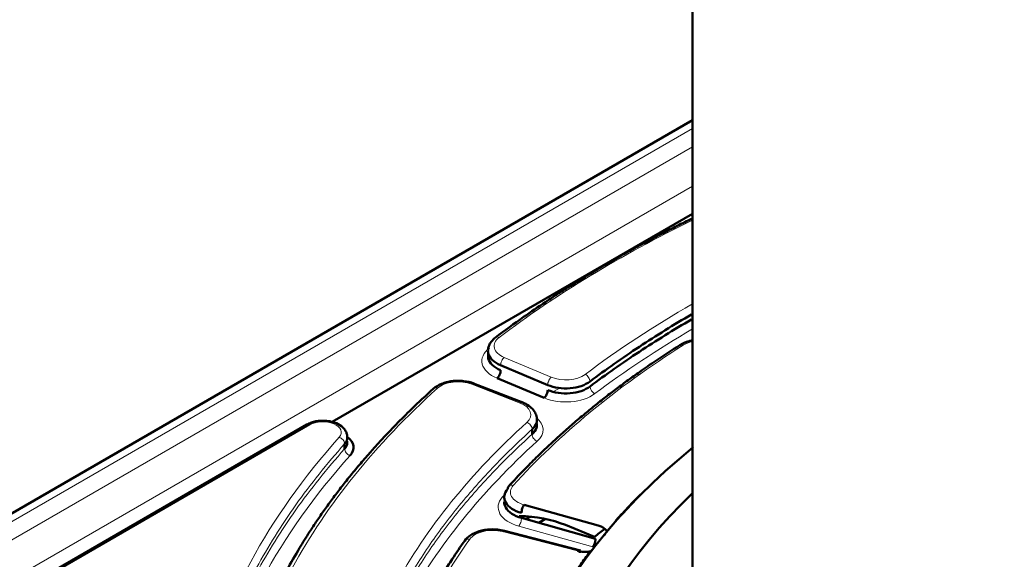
# Model space of a CAD drawing. Header units: millimetres. Extents: x 5 to 579, y 5 to 290.
# Tile 60 of 85: x 327.28 to 343.36, y 204.54 to 213.35. Entities that reach past the tile are written whole.
import ezdxf

# ---------------------------------------------------------------- set-up
doc = ezdxf.new("R2010")
doc.units = ezdxf.units.MM
doc.layers.add('1', color=7, linetype='Continuous', true_color=0xffffff)

msp = doc.modelspace()

# ---------------------------------------------------------------- linework, layer by layer
at = {"layer": '1', "color": 18, "linetype": 'Continuous', "lineweight": 50}
for p, q in [((338.26394, 255.77923), (338.26394, 199.2389)), ((338.26391, 211.70494), (321.69208, 202.13719)), ((338.26385, 210.1762), (332.38283, 206.78079)), ((335.13171, 207.70534), (335.90051, 207.38285)), ((335.49527, 207.09727), (334.69021, 207.41078)), ((335.84174, 207.17284), (335.07293, 207.49533)), ((331.96717, 206.73793), (322.94309, 201.52788)), ((335.64608, 206.5798), (335.64608, 206.66145)), ((332.58437, 206.34108), (332.58437, 206.42273)), ((335.51599, 205.42914), (336.72428, 205.08889)), ((336.68044, 204.8737), (335.47215, 205.21394)), ((335.54488, 205.19332), (335.61653, 205.23468)), ((336.43635, 204.68432), (335.17186, 205.00936)), ((336.19092, 205.09936), (336.66487, 204.90776))]:
    msp.add_line(p, q, dxfattribs=at)
at = {"layer": '1', "color": 18, "linetype": 'Continuous', "lineweight": 13}
for p, q in [((338.26393, 211.56967), (321.89261, 202.11768)), ((338.26362, 211.27102), (322.15108, 201.96844)), ((338.26392, 210.6296), (322.43375, 201.49004)), ((335.19049, 207.8337), (335.95929, 207.51121)), ((335.44831, 207.08989), (334.66049, 207.39669)), ((336.10147, 207.33539), (335.9976, 207.27542)), ((335.8658, 207.19932), (335.82914, 207.17816)), ((332.01675, 206.73273), (322.99327, 201.52303)), ((336.38975, 204.6747), (335.16163, 204.99039)), ((335.42831, 205.0804), (336.63661, 204.74016))]:
    msp.add_line(p, q, dxfattribs=at)
for centre, major_axis, start_param, end_param in [((351.91394, 200.74736), (-21.15, 0), 5.41392605, 5.63076806), ((351.91394, 200.74736), (19.4, 0), 2.35125931, 2.48801891), ((351.91394, 200.50241), (19.2, 0), 2.36162401, 2.48801891), ((335.42561, 208.02053), (-0.4, 0), 5.63076806, 7.2256631), ((338.40761, 207.87638), (-0.4, 0), 5.07976006, 5.54256624), ((335.42561, 207.77559), (-0.6, 0), 5.63076806, 7.2256631), ((351.91394, 200.74736), (-18.7, 0), 5.54256624, 5.8020739), ((336.19441, 207.69805), (-0.4, 0), 0.9424778, 2.48801891), ((334.43681, 207.20523), (-0.4, 0), 4.11897703, 5.71387208), ((351.91394, 200.74736), (-21.15, 0), 5.71387208, 5.97983391), ((336.19441, 207.4531), (-0.6, 0), 0.9424778, 2.48801891), ((335.22464, 206.89843), (-0.4, 0), 2.57343592, 4.11897703), ((332.22888, 206.61026), (-0.3, 0), 2.66533328, 5.49778714), ((351.91394, 200.74736), (19.4, 0), 2.57343592, 2.83708476), ((335.22464, 206.65348), (-0.6, 0), 2.57343592, 3.74901313), ((351.91394, 200.74736), (21.85, 0), 2.66533328, 3.0143991), ((351.91394, 200.50241), (19.2, 0), 2.57343592, 2.83708476), ((351.91394, 200.50241), (21.65, 0), 2.66533328, 3.0143991), ((335.69134, 205.6367), (-0.4, 0), 5.8020739, 7.40019603), ((335.69134, 205.39175), (-0.6, 0), 5.8020739, 7.40019603), ((351.91394, 200.50241), (-18.9, 0), 5.79714731, 5.8020739), ((334.99893, 204.77942), (-0.4, 0), 4.29350996, 5.89163209), ((351.91394, 200.74736), (-18.7, 0), 5.89163209, 6.15113975)]:
    msp.add_ellipse(centre, major_axis=major_axis, ratio=0.57735, start_param=start_param, end_param=end_param, dxfattribs=at)
at = {"layer": '1', "color": 18, "linetype": 'Continuous', "lineweight": 50}
for centre, major_axis, start_param, end_param in [((332.22888, 206.36531), (-0.5, 0), 2.66533328, 3.7891553), ((351.91394, 200.79413), (-16.70868, 0), 5.66713862, 8.6393798), ((351.91394, 200.91066), (-15.89931, 0), 5.74479487, 8.6393798), ((351.91394, 200.74736), (-16.75, 0), 5.75684469, 5.82792862), ((335.38792, 204.43725), (1.4, 0), 0.95993109, 1.53595432), ((351.91394, 195.60343), (23.32, 0), 2.34449454, 2.34886664), ((351.91394, 195.60343), (23.1, 0), 2.33878343, 2.34550959), ((351.91394, 198.46117), (18.9, 0), 2.49472832, 2.50956181), ((336.59277, 204.93321), (0.3, 0), 0.39246706, 1.11701072), ((336.51177, 204.83293), (0.3, 0), 4.29350996, 5.01805362), ((351.91394, 200.74736), (-16.75, 0), 5.86577737, 5.87285269), ((336.59277, 204.68827), (-0.1, 0), 3.97518266, 4.25860337)]:
    msp.add_ellipse(centre, major_axis=major_axis, ratio=0.57735, start_param=start_param, end_param=end_param, dxfattribs=at)
for points, knots in [([(338.26325, 210.10395), (338.2317, 210.08865), (338.11734, 210.03283), (337.92369, 209.93628), (337.68209, 209.81207), (337.4432, 209.68545), (337.20536, 209.55544), (336.97064, 209.4231), (336.7395, 209.2887), (336.51537, 209.15429), (336.30359, 209.02339), (336.08704, 208.88567), (335.8215, 208.71151), (335.46536, 208.46751), (335.19758, 208.2723), (335.04746, 208.15886)], [0, 0, 0, 0, 0.02650332, 0.09632607, 0.16456973, 0.23456168, 0.30487434, 0.37518876, 0.44550482, 0.51578862, 0.58293781, 0.64493538, 0.72286025, 0.8412091, 1, 1, 1, 1]), ([(336.59136, 207.44087), (336.84914, 207.6352), (337.38227, 208.01079), (337.95662, 208.36542), (338.25077, 208.53564)], [0, 0, 0, 0, 0.50449314, 1, 1, 1, 1]), ([(338.25077, 208.45399), (337.95662, 208.28377), (337.38227, 207.92914), (336.84914, 207.55355), (336.59136, 207.35922)], [0, 0, 0, 0, 0.49550686, 1, 1, 1, 1]), ([(335.04746, 208.15886), (335.02839, 208.14434), (334.99421, 208.11307), (334.9553, 208.05916), (334.93107, 208.00017), (334.92566, 207.95965), (334.92562, 207.93893)], [0, 0, 0, 0, 0.2441926, 0.49381633, 0.7463409, 1, 1, 1, 1]), ([(338.05899, 208.03511), (337.92594, 207.95108), (337.70293, 207.80572), (337.4234, 207.61337), (337.21153, 207.46184), (337.02692, 207.32546), (336.84408, 207.18583), (336.66382, 207.04343), (336.47771, 206.89128), (336.28667, 206.72912), (336.09158, 206.5566), (335.90039, 206.38033), (335.70801, 206.19514), (335.4928, 205.97812), (335.34489, 205.82003), (335.2623, 205.72869)], [0, 0, 0, 0, 0.12107965, 0.20658574, 0.26704225, 0.32817302, 0.39062506, 0.45313614, 0.51564958, 0.5885846, 0.66152338, 0.73453199, 0.80948554, 0.89084275, 1, 1, 1, 1]), ([(338.26326, 208.11092), (338.24529, 208.10757), (338.16919, 208.09046), (338.10383, 208.0628), (338.05899, 208.03511)], [0, 0, 0, 0, 0.23134934, 1, 1, 1, 1]), ([(334.93368, 207.99057), (334.92399, 207.95977), (334.92186, 207.88925), (334.98606, 207.78559), (335.07831, 207.72774), (335.13171, 207.70534)], [0, 0, 0, 0, 0.28961506, 0.64480753, 1, 1, 1, 1]), ([(335.13171, 207.62369), (335.07831, 207.64609), (334.98606, 207.70394), (334.93068, 207.79335), (334.92506, 207.84821), (334.92579, 207.86464)], [0, 0, 0, 0, 0.41180861, 0.82361722, 1, 1, 1, 1]), ([(334.69676, 207.40823), (334.64355, 207.42845), (334.5591, 207.44856), (334.43443, 207.45488), (334.34035, 207.44869), (334.24937, 207.43173), (334.13662, 207.39523), (334.07009, 207.35507), (334.03291, 207.32231)], [0, 0, 0, 0, 0.24641988, 0.37108827, 0.49612535, 0.62164792, 0.74777711, 1, 1, 1, 1]), ([(334.03291, 207.32231), (333.91161, 207.21288), (333.70483, 207.01967), (333.44806, 206.76418), (333.26685, 206.57521), (333.12377, 206.42076), (332.98069, 206.26134), (332.82668, 206.08294), (332.67041, 205.89374), (332.52446, 205.70918), (332.387, 205.52767), (332.25614, 205.34706), (332.13119, 205.16664), (331.99484, 204.96047), (331.82769, 204.69255), (331.70803, 204.48333), (331.64166, 204.36091)], [0, 0, 0, 0, 0.1190728, 0.20823111, 0.27068452, 0.3170385, 0.36843963, 0.43480586, 0.499291, 0.56012878, 0.62041173, 0.68055575, 0.739294, 0.79825504, 0.88257873, 1, 1, 1, 1]), ([(335.72461, 206.81483), (335.72455, 206.84239), (335.71552, 206.89746), (335.67112, 206.97718), (335.59355, 207.04917), (335.52459, 207.08577), (335.48459, 207.10142)], [0, 0, 0, 0, 0.22384837, 0.46682079, 0.72670277, 1, 1, 1, 1]), ([(332.62877, 206.524), (332.62917, 206.54435), (332.62457, 206.58068), (332.60056, 206.63829), (332.54803, 206.70432), (332.46697, 206.75521), (332.36321, 206.7897), (332.2488, 206.80578), (332.13315, 206.79762), (332.03545, 206.77156), (331.9892, 206.75057), (331.96675, 206.73769)], [0, 0, 0, 0, 0.08613882, 0.15825423, 0.26032931, 0.41896373, 0.51954009, 0.6478658, 0.80731356, 0.8994451, 1, 1, 1, 1]), ([(335.64608, 206.66145), (335.68052, 206.69259), (335.71786, 206.74723), (335.72542, 206.80479), (335.72442, 206.825)], [0, 0, 0, 0, 0.64772083, 1, 1, 1, 1]), ([(335.72423, 206.74657), (335.72569, 206.7253), (335.71856, 206.6666), (335.68052, 206.61095), (335.64608, 206.5798)], [0, 0, 0, 0, 0.3641963, 1, 1, 1, 1]), ([(332.58437, 206.42273), (332.59517, 206.43483), (332.61311, 206.46019), (332.62608, 206.49514), (332.62863, 206.5172), (332.62881, 206.52562)], [0, 0, 0, 0, 0.38232908, 0.76465816, 1, 1, 1, 1]), ([(332.62882, 206.44441), (332.62867, 206.43584), (332.62614, 206.41364), (332.61311, 206.37854), (332.59517, 206.35318), (332.58437, 206.34108)], [0, 0, 0, 0, 0.23846259, 0.6192313, 1, 1, 1, 1]), ([(335.2481, 205.68864), (335.2481, 205.69926), (335.25146, 205.71392), (335.25939, 205.72541), (335.26228, 205.72867)], [0, 0, 0, 0, 0.68478493, 1, 1, 1, 1]), ([(335.47215, 205.21394), (335.4127, 205.23069), (335.30426, 205.27853), (335.20891, 205.37541), (335.19036, 205.44645), (335.19142, 205.47891)], [0, 0, 0, 0, 0.35165608, 0.70331216, 1, 1, 1, 1]), ([(337.41557, 205.59677), (337.32155, 205.50295), (337.18375, 205.35995), (337.0523, 205.21499), (337.00867, 205.16585)], [0, 0, 0, 0, 0.66247582, 1, 1, 1, 1]), ([(335.18652, 205.00559), (335.15179, 205.01442), (335.08251, 205.02663), (334.97468, 205.03029), (334.87313, 205.02006), (334.75446, 204.99226), (334.63403, 204.93621), (334.57102, 204.87551), (334.54696, 204.84277)], [0, 0, 0, 0, 0.14886767, 0.29117203, 0.42638181, 0.5547655, 0.79083316, 1, 1, 1, 1]), ([(335.16163, 204.99039), (335.16692, 204.99725), (335.1759, 205.00533), (335.1837, 205.00632), (335.18656, 205.00558)], [0, 0, 0, 0, 0.59517167, 1, 1, 1, 1]), ([(336.86996, 204.99946), (336.86965, 204.99909), (336.86902, 204.99834), (336.86808, 204.9972), (336.86713, 204.99603), (336.86618, 204.99484), (336.86523, 204.99363), (336.86428, 204.99239), (336.86332, 204.99112), (336.86236, 204.98983), (336.8614, 204.98852), (336.86044, 204.98718), (336.85947, 204.98581), (336.8585, 204.98443), (336.85752, 204.98301), (336.85655, 204.98157), (336.85557, 204.98011), (336.85458, 204.97863), (336.8536, 204.97712), (336.85261, 204.97558), (336.85162, 204.97402), (336.85062, 204.97243), (336.84962, 204.97082), (336.84862, 204.96919), (336.84762, 204.96753), (336.84661, 204.96585), (336.8456, 204.96414), (336.84459, 204.96241), (336.84358, 204.96065), (336.84256, 204.95887), (336.84154, 204.95706), (336.84052, 204.95523), (336.83949, 204.95338), (336.83846, 204.9515), (336.83743, 204.94959), (336.83639, 204.94766), (336.83536, 204.94571), (336.83431, 204.94373), (336.83327, 204.94173), (336.83222, 204.9397), (336.83117, 204.93765), (336.83012, 204.93557), (336.82907, 204.93347), (336.82813, 204.93159), (336.82755, 204.9304), (336.82731, 204.92993)], [0, 0, 0, 0, 0.02114337, 0.04236184, 0.06365835, 0.08503581, 0.10649711, 0.12804509, 0.14968257, 0.17141232, 0.19323709, 0.21515958, 0.23718247, 0.25930838, 0.28153993, 0.30387966, 0.32633011, 0.34889376, 0.37157306, 0.39437043, 0.41728823, 0.44032882, 0.46349448, 0.48678748, 0.51021006, 0.53376439, 0.55745264, 0.58127691, 0.6052393, 0.62934185, 0.65358657, 0.67797542, 0.70251037, 0.72719329, 0.75202608, 0.77701057, 0.80214856, 0.82744182, 0.8528921, 0.8785011, 0.90427049, 0.93020193, 0.95629702, 0.98255735, 1, 1, 1, 1]), ([(334.54696, 204.84277), (334.4761, 204.74364), (334.35792, 204.57116), (334.21494, 204.34588), (334.10974, 204.17029), (334.02192, 204.01639), (333.93786, 203.8614), (333.85705, 203.70416), (333.77596, 203.53723), (333.69575, 203.36112), (333.61913, 203.18008), (333.54905, 203.00152), (333.4717, 202.78825), (333.37632, 202.49334), (333.31365, 202.25671), (333.28137, 202.11676)], [0, 0, 0, 0, 0.11359644, 0.1965335, 0.25416276, 0.31048894, 0.36825823, 0.42629219, 0.48432744, 0.5520364, 0.61931907, 0.68191044, 0.74613872, 0.8503545, 1, 1, 1, 1]), ([(336.63661, 204.74016), (336.63948, 204.74355), (336.64234, 204.74748), (336.64797, 204.75622), (336.65073, 204.76105), (336.65603, 204.77141), (336.65857, 204.77695), (336.66335, 204.78854), (336.66557, 204.79458), (336.66963, 204.80694), (336.67146, 204.81326), (336.67465, 204.82592), (336.67601, 204.83227), (336.6782, 204.84474), (336.67904, 204.85087), (336.68016, 204.86268), (336.68044, 204.86835), (336.68044, 204.8737)], [0, 0, 0, 0, 0.125, 0.125, 0.25, 0.25, 0.375, 0.375, 0.5, 0.5, 0.625, 0.625, 0.75, 0.75, 0.875, 0.875, 1, 1, 1, 1]), ([(336.38975, 204.6747), (336.39241, 204.67815), (336.39507, 204.68108), (336.4003, 204.68576), (336.40286, 204.68752), (336.40777, 204.68981), (336.41013, 204.69034), (336.41456, 204.69014), (336.41663, 204.68942), (336.42039, 204.68674), (336.42209, 204.68479), (336.42505, 204.67974), (336.42631, 204.67664), (336.42835, 204.66941), (336.42912, 204.66527), (336.43016, 204.65614), (336.43042, 204.65114), (336.43042, 204.64579)], [0, 0, 0, 0, 0.125, 0.125, 0.25, 0.25, 0.375, 0.375, 0.5, 0.5, 0.625, 0.625, 0.75, 0.75, 0.875, 0.875, 1, 1, 1, 1]), ([(336.63749, 204.69839), (336.63716, 204.69824), (336.63619, 204.69776), (336.63459, 204.69693), (336.63267, 204.69586), (336.63077, 204.69473), (336.62888, 204.69354), (336.62701, 204.69228), (336.62515, 204.69095), (336.62329, 204.68956), (336.62146, 204.6881), (336.61963, 204.68658), (336.61782, 204.68499), (336.61602, 204.68334), (336.61423, 204.68162), (336.61245, 204.67984), (336.61069, 204.67799), (336.60894, 204.67608), (336.6072, 204.6741), (336.60547, 204.67205), (336.60376, 204.66995), (336.60262, 204.66848), (336.60205, 204.66775)], [0, 0, 0, 0, 0.02887575, 0.08518551, 0.14081857, 0.19579009, 0.2501158, 0.30381197, 0.35689545, 0.4093837, 0.46129476, 0.51264729, 0.56346057, 0.61375449, 0.66354955, 0.71286691, 0.76172831, 0.81015614, 0.85817336, 0.90580354, 0.95307086, 1, 1, 1, 1]), ([(336.58564, 204.65289), (336.53547, 204.58715), (336.27116, 204.23005), (335.85942, 203.56567), (335.45938, 202.6436), (335.2178, 201.70334), (335.16394, 201.0704), (335.16394, 200.75393)], [0, 0, 0, 0, 0.05370239, 0.29027679, 0.52685119, 0.7634256, 1, 1, 1, 1])]:
    msp.add_open_spline(points, degree=3, knots=knots, dxfattribs=at)
at = {"layer": '1', "color": 18, "linetype": 'Continuous', "lineweight": 13}
for points, knots in [([(335.04753, 208.15891), (335.04882, 208.15989), (335.05724, 208.16551), (335.07653, 208.17027), (335.09742, 208.1653), (335.10776, 208.16074)], [0, 0, 0, 0, 0.08709668, 0.54354834, 1, 1, 1, 1]), ([(338.05903, 208.03513), (338.05941, 208.03537), (338.06655, 208.03969), (338.08338, 208.04327), (338.10279, 208.03727), (338.11239, 208.03221)], [0, 0, 0, 0, 0.0281827, 0.51409135, 1, 1, 1, 1]), ([(334.66049, 207.39669), (334.66776, 207.40291), (334.68101, 207.41043), (334.69238, 207.40995), (334.69684, 207.4082)], [0, 0, 0, 0, 0.55497745, 1, 1, 1, 1]), ([(335.90051, 207.38285), (335.90051, 207.3882), (335.90089, 207.39384), (335.90239, 207.40552), (335.90352, 207.41155), (335.90646, 207.42376), (335.90828, 207.42995), (335.91256, 207.44223), (335.91501, 207.44833), (335.92045, 207.46021), (335.92344, 207.46599), (335.92983, 207.47701), (335.93324, 207.48225), (335.94035, 207.49199), (335.94405, 207.49649), (335.9516, 207.50457), (335.95544, 207.50815), (335.95929, 207.51121)], [0, 0, 0, 0, 0.125, 0.125, 0.25, 0.25, 0.375, 0.375, 0.5, 0.5, 0.625, 0.625, 0.75, 0.75, 0.875, 0.875, 1, 1, 1, 1]), ([(334.03297, 207.32236), (334.03524, 207.3244), (334.04497, 207.3316), (334.0668, 207.3377), (334.08895, 207.33377), (334.0999, 207.32972)], [0, 0, 0, 0, 0.14502511, 0.57251256, 1, 1, 1, 1]), ([(335.48465, 207.1014), (335.4802, 207.10315), (335.46883, 207.10362), (335.45559, 207.09611), (335.44831, 207.08989)], [0, 0, 0, 0, 0.44484924, 1, 1, 1, 1]), ([(332.01675, 206.73274), (332.01212, 206.73541), (332.00749, 206.73755), (331.99841, 206.74071), (331.99396, 206.74172), (331.98541, 206.74257), (331.98131, 206.7424), (331.97362, 206.74091), (331.97002, 206.73958), (331.96675, 206.73769)], [0, 0, 0, 0, 0.25, 0.25, 0.5, 0.5, 0.75, 0.75, 1, 1, 1, 1]), ([(333.50185, 203.92495), (333.62898, 204.15851), (333.76945, 204.38964), (334.07646, 204.84607), (334.243, 205.07136), (334.60141, 205.51511), (334.79328, 205.73358), (335.20154, 206.16275), (335.41792, 206.37345), (335.64608, 206.5798)], [0, 0, 0, 0, 0.25, 0.25, 0.5, 0.5, 0.75, 0.75, 1, 1, 1, 1]), ([(335.26228, 205.72867), (335.26568, 205.73249), (335.27696, 205.74196), (335.3019, 205.74983), (335.32521, 205.74705), (335.33674, 205.74357)], [0, 0, 0, 0, 0.21250154, 0.60625077, 1, 1, 1, 1]), ([(335.19403, 205.54811), (335.19381, 205.54809), (335.18287, 205.54717), (335.17098, 205.54859), (335.15945, 205.55206)], [0, 0, 0, 0, 0.01996815, 1, 1, 1, 1])]:
    msp.add_open_spline(points, degree=3, knots=knots, dxfattribs=at)
at = {"layer": '1', "color": 18, "linetype": 'Continuous', "lineweight": 50}
for points, degree in [([(334.92562, 207.85728), (334.92569, 207.87826), (334.93394, 207.89894)], 2), ([(335.07293, 207.49533), (335.08058, 207.50141), (335.09604, 207.51794), (335.11557, 207.55164), (335.12865, 207.58917), (335.13171, 207.61307), (335.13171, 207.62369)], 3), ([(335.90051, 207.38285), (335.95229, 207.36114), (336.07174, 207.329), (336.26818, 207.32357), (336.45381, 207.36109), (336.55245, 207.41154), (336.59136, 207.44087)], 3), ([(335.90051, 207.3012), (335.90051, 207.29058), (335.89745, 207.26668), (335.88437, 207.22915), (335.86484, 207.19545), (335.84938, 207.17892), (335.84173, 207.17285)], 3), ([(336.59136, 207.35922), (336.55245, 207.32989), (336.45381, 207.27944), (336.26818, 207.24192), (336.07174, 207.24735), (335.95229, 207.27949), (335.90051, 207.3012)], 3), ([(335.72306, 206.75537), (335.72439, 206.748), (335.7249, 206.74061), (335.72461, 206.73318)], 3), ([(332.62651, 206.46602), (332.62877, 206.45796), (332.62956, 206.45007), (332.62877, 206.44235)], 3), ([(335.2481, 205.68864), (335.21749, 205.65479), (335.17946, 205.57911), (335.20367, 205.46239), (335.30426, 205.36018), (335.4127, 205.31234), (335.47215, 205.29559)], 3), ([(335.47215, 205.29559), (335.47215, 205.30621), (335.47443, 205.33038), (335.48419, 205.36907), (335.49876, 205.40449), (335.51029, 205.42239), (335.51599, 205.42914)], 3)]:
    msp.add_open_spline(points, degree=degree, dxfattribs=at)
at = {"layer": '1', "color": 18, "linetype": 'Continuous', "lineweight": 13}
for points in [[(335.13171, 207.70534), (335.13171, 207.71596), (335.13477, 207.73986), (335.14785, 207.7774), (335.16739, 207.81109), (335.18285, 207.82762), (335.19049, 207.8337)], [(336.59136, 207.44087), (336.59136, 207.45149), (336.58723, 207.47479), (336.56956, 207.50974), (336.54318, 207.53958), (336.5223, 207.55306), (336.51197, 207.55763)], [(336.59136, 207.35922), (336.59136, 207.34861), (336.5955, 207.32531), (336.61316, 207.29036), (336.63955, 207.26052), (336.66043, 207.24704), (336.67076, 207.24247)], [(335.64608, 206.66145), (335.64608, 206.67207), (335.6417, 206.69516), (335.62294, 206.72921), (335.59492, 206.75771), (335.57276, 206.77013), (335.56179, 206.77417)], [(333.50185, 204.0066), (333.62896, 204.24011), (333.90994, 204.70244), (334.40953, 205.37829), (334.98514, 206.03368), (335.41796, 206.45513), (335.64608, 206.66145)], [(332.58437, 206.42273), (332.58437, 206.43335), (332.57974, 206.4562), (332.55996, 206.48923), (332.53042, 206.5162), (332.50705, 206.52741), (332.4955, 206.53085)], [(335.64608, 206.5798), (335.64608, 206.56918), (335.65047, 206.54609), (335.66923, 206.51204), (335.69724, 206.48354), (335.71941, 206.47113), (335.73037, 206.46709)], [(330.33964, 202.25862), (330.41987, 202.62083), (330.63522, 203.34161), (331.12013, 204.40211), (331.76325, 205.43418), (332.2944, 206.09821), (332.58437, 206.42273)], [(330.33964, 202.17697), (330.37977, 202.35814), (330.47372, 202.71945), (330.65546, 203.25736), (330.87766, 203.79019), (331.13991, 204.31691), (331.4417, 204.83652), (331.78247, 205.34804), (332.16155, 205.85049), (332.43934, 206.17877), (332.58437, 206.34108)], [(332.67324, 206.23297), (332.66168, 206.23641), (332.63831, 206.24762), (332.60877, 206.27459), (332.58899, 206.30762), (332.58437, 206.33047), (332.58437, 206.34108)], [(335.42831, 205.0804), (335.43402, 205.08715), (335.44554, 205.10505), (335.46011, 205.14047), (335.46987, 205.17915), (335.47215, 205.20332), (335.47215, 205.21394)], [(334.53677, 204.80793), (334.53677, 204.81855), (334.54158, 204.83888), (334.56215, 204.86111), (334.59288, 204.87196), (334.61718, 204.87041), (334.62921, 204.86755)]]:
    msp.add_open_spline(points, degree=3, dxfattribs=at)

doc.saveas('drawing.dxf')
